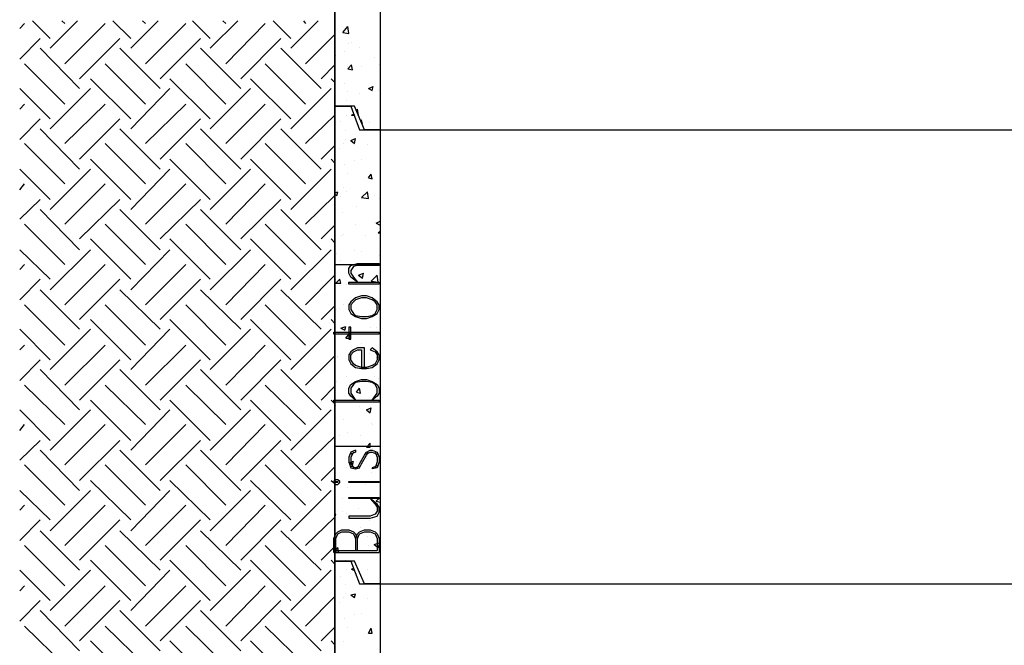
# Model space of a CAD drawing. Header units: millimetres. Extents: x 0 to 420, y 0 to 297.
# Tile 17 of 49: x 250 to 292, y 79 to 106. Entities that reach past the tile are written whole.
import ezdxf

# ---------------------------------------------------------------- set-up
doc = ezdxf.new("R2010")
doc.units = ezdxf.units.MM
doc.layers.add('LINE_000000', color=7, linetype='Continuous')

msp = doc.modelspace()

# ---------------------------------------------------------------- linework, layer by layer
at = {"layer": 'LINE_000000', "lineweight": 25}
for p, q in [((249.597, 105.283), (249.809, 105.495)), ((250.148, 105.622), (250.91, 104.86)), ((250.91, 104.436), (252.095, 105.622)), ((251.418, 105.622), (251.545, 105.495)), ((251.545, 103.759), (253.28, 105.495)), ((253.619, 105.622), (254.381, 104.86)), ((254.381, 104.436), (255.566, 105.622)), ((254.889, 105.622), (255.016, 105.495)), ((255.016, 103.759), (256.752, 105.495)), ((257.048, 105.622), (257.81, 104.86)), ((257.81, 104.436), (258.995, 105.622)), ((258.36, 105.622), (258.487, 105.495)), ((258.487, 103.759), (260.181, 105.495)), ((260.519, 105.622), (261.281, 104.86)), ((261.281, 104.436), (262.467, 105.622)), ((261.832, 105.622), (261.916, 105.495)), ((263.525, 105.114), (263.737, 105.368)), ((263.779, 105.071), (263.737, 105.368)), ((249.597, 103.971), (250.486, 104.86)), ((252.18, 103.124), (253.915, 104.86)), ((255.651, 103.124), (257.387, 104.86)), ((259.122, 103.124), (260.858, 104.86)), ((261.916, 103.759), (263.186, 105.029)), ((263.525, 105.114), (263.779, 105.071)), ((250.486, 104.436), (252.18, 102.701)), ((253.915, 104.436), (255.651, 102.701)), ((257.387, 104.436), (259.122, 102.701)), ((260.858, 104.436), (262.594, 102.701)), ((263.779, 104.648), (263.779, 104.648)), ((263.906, 104.69), (263.906, 104.69)), ((264.245, 104.479), (264.245, 104.479)), ((263.229, 104.14), (263.229, 104.14)), ((263.61, 104.309), (263.61, 104.309)), ((264.88, 104.055), (264.88, 104.055)), ((249.809, 103.759), (251.545, 102.023)), ((253.28, 103.759), (255.016, 102.023)), ((256.752, 103.759), (258.487, 102.023)), ((260.181, 103.759), (261.916, 102.023)), ((262.594, 103.124), (263.186, 103.717)), ((263.737, 103.547), (263.906, 103.717)), ((263.737, 103.632), (263.737, 103.632)), ((263.948, 103.505), (263.906, 103.717)), ((264.329, 103.632), (264.329, 103.632)), ((265.091, 103.717), (265.091, 103.717)), ((263.737, 103.547), (263.948, 103.505)), ((252.645, 103.124), (254.381, 101.388)), ((256.074, 103.124), (257.81, 101.388)), ((259.546, 103.124), (261.281, 101.388)), ((263.017, 103.124), (263.186, 102.955)), ((263.61, 102.912), (263.61, 102.912)), ((264.626, 102.701), (264.837, 102.785)), ((264.795, 102.616), (264.837, 102.785)), ((249.597, 102.701), (250.91, 101.388)), ((250.91, 100.965), (252.645, 102.701)), ((254.381, 100.965), (256.074, 102.701)), ((257.81, 100.965), (259.546, 102.701)), ((261.281, 100.965), (263.017, 102.701)), ((263.737, 102.574), (263.737, 102.574)), ((264.245, 102.489), (264.245, 102.489)), ((264.626, 102.701), (264.795, 102.616)), ((265.049, 102.616), (265.049, 102.616)), ((249.597, 101.812), (249.809, 102.023)), ((251.545, 100.33), (253.28, 102.023)), ((255.016, 100.33), (256.752, 102.023)), ((258.487, 100.33), (260.181, 102.023)), ((263.694, 102.193), (263.694, 102.193)), ((261.916, 100.33), (263.186, 101.558)), ((263.694, 101.558), (263.694, 101.558)), ((263.906, 101.558), (263.991, 101.6)), ((263.906, 101.558), (263.991, 101.558)), ((264.118, 101.769), (264.16, 101.812)), ((264.202, 101.558), (264.16, 101.812)), ((249.597, 100.499), (250.486, 101.388)), ((252.18, 99.653), (253.915, 101.388)), ((255.651, 99.653), (257.387, 101.388)), ((259.122, 99.653), (260.858, 101.388)), ((263.44, 101.261), (263.44, 101.261)), ((264.287, 101.304), (264.329, 101.346)), ((264.372, 101.177), (264.329, 101.346)), ((264.372, 101.177), (264.372, 101.177)), ((264.668, 101.219), (264.668, 101.219)), ((250.486, 100.965), (252.18, 99.229)), ((253.915, 100.965), (255.651, 99.229)), ((257.387, 100.965), (259.122, 99.229)), ((260.858, 100.965), (262.594, 99.229)), ((263.652, 100.88), (263.652, 100.88)), ((265.134, 100.923), (304.123, 100.923)), ((249.809, 100.33), (251.545, 98.594)), ((253.28, 100.33), (255.016, 98.594)), ((256.752, 100.33), (258.487, 98.594)), ((260.181, 100.33), (261.916, 98.594)), ((262.594, 99.653), (263.186, 100.245)), ((263.567, 100.33), (263.567, 100.33)), ((263.652, 100.499), (263.652, 100.499)), ((263.864, 100.457), (264.075, 100.542)), ((263.864, 100.457), (264.033, 100.33)), ((264.033, 100.33), (264.075, 100.542)), ((264.583, 100.288), (264.583, 100.288)), ((263.398, 100.118), (263.398, 100.118)), ((252.645, 99.653), (254.381, 97.917)), ((256.074, 99.653), (257.81, 97.917)), ((259.546, 99.653), (261.281, 97.917)), ((263.017, 99.653), (263.186, 99.483)), ((263.61, 99.441), (263.61, 99.441)), ((264.033, 99.61), (264.033, 99.61)), ((264.329, 99.653), (264.329, 99.653)), ((249.597, 99.229), (250.91, 97.917)), ((250.91, 97.494), (252.645, 99.229)), ((254.381, 97.494), (256.074, 99.229)), ((257.81, 97.494), (259.546, 99.229)), ((261.281, 97.494), (263.017, 99.229)), ((263.737, 99.06), (263.737, 99.06)), ((264.626, 98.848), (264.753, 99.018)), ((264.795, 98.806), (264.753, 99.018)), ((249.597, 98.34), (249.809, 98.594)), ((251.545, 96.859), (253.28, 98.594)), ((255.016, 96.859), (256.752, 98.594)), ((258.487, 96.859), (260.181, 98.594)), ((264.626, 98.848), (264.795, 98.806)), ((261.916, 96.859), (263.186, 98.086)), ((263.186, 98.213), (263.313, 98.256)), ((263.186, 98.129), (263.271, 98.086)), ((263.271, 98.086), (263.313, 98.256)), ((263.44, 98.044), (263.44, 98.044)), ((263.567, 98.425), (263.567, 98.425)), ((263.694, 98.256), (263.694, 98.256)), ((264.329, 98.002), (264.583, 98.256)), ((264.88, 98.086), (264.88, 98.086)), ((249.597, 97.07), (250.486, 97.917)), ((252.18, 96.224), (253.915, 97.917)), ((255.651, 96.224), (257.387, 97.917)), ((259.122, 96.224), (260.858, 97.917)), ((264.118, 97.621), (264.118, 97.621)), ((265.091, 97.959), (265.091, 97.959)), ((250.486, 97.494), (252.18, 95.758)), ((253.915, 97.494), (255.651, 95.758)), ((257.387, 97.494), (259.122, 95.758)), ((260.858, 97.494), (262.594, 95.758)), ((263.525, 97.367), (263.525, 97.367)), ((249.809, 96.859), (251.545, 95.123)), ((253.28, 96.859), (255.016, 95.123)), ((256.752, 96.859), (258.487, 95.123)), ((260.181, 96.859), (261.916, 95.123)), ((262.594, 96.224), (263.186, 96.816)), ((264.075, 96.859), (264.075, 96.859)), ((264.88, 96.943), (264.88, 96.943)), ((264.964, 96.901), (265.134, 96.986)), ((264.964, 96.901), (265.134, 96.816)), ((265.134, 96.816), (265.134, 96.816)), ((263.483, 96.351), (263.483, 96.351)), ((263.567, 96.393), (263.567, 96.393)), ((264.499, 96.351), (264.499, 96.351)), ((265.049, 96.478), (265.134, 96.562)), ((265.049, 96.478), (265.134, 96.478)), ((265.134, 96.562), (265.134, 96.562)), ((252.645, 96.224), (254.381, 94.488)), ((256.074, 96.224), (257.81, 94.488)), ((259.546, 96.224), (261.281, 94.488)), ((263.017, 96.224), (263.186, 96.054)), ((249.597, 95.758), (250.91, 94.488)), ((250.91, 94.022), (252.645, 95.758)), ((254.381, 94.022), (256.074, 95.758)), ((257.81, 94.022), (259.546, 95.758)), ((261.281, 94.022), (263.017, 95.758)), ((263.271, 95.589), (263.271, 95.589)), ((264.033, 95.716), (264.033, 95.716)), ((264.329, 95.673), (264.329, 95.673)), ((265.091, 95.504), (265.091, 95.504)), ((249.597, 94.911), (249.809, 95.123)), ((251.545, 93.387), (253.28, 95.123)), ((255.016, 93.387), (256.752, 95.123)), ((258.487, 93.387), (260.181, 95.123)), ((263.186, 95.123), (265.134, 95.123)), ((263.44, 95.292), (263.44, 95.292)), ((261.916, 93.387), (263.186, 94.657)), ((263.864, 94.784), (263.864, 94.784)), ((264.202, 94.657), (264.414, 94.742)), ((264.202, 94.657), (264.372, 94.53)), ((264.372, 94.53), (264.414, 94.742)), ((264.753, 94.403), (265.007, 94.657)), ((265.049, 94.361), (265.007, 94.657)), ((249.597, 93.599), (250.486, 94.488)), ((252.18, 92.752), (253.915, 94.488)), ((255.651, 92.752), (257.387, 94.488)), ((259.122, 92.752), (260.858, 94.488)), ((263.229, 94.319), (263.398, 94.488)), ((263.229, 94.488), (263.229, 94.488)), ((263.229, 94.319), (263.44, 94.319)), ((263.44, 94.319), (263.398, 94.488)), ((263.398, 94.234), (263.398, 94.234)), ((263.694, 94.276), (263.694, 94.276)), ((264.414, 94.615), (264.414, 94.615)), ((264.541, 94.361), (264.541, 94.361)), ((264.753, 94.403), (265.049, 94.361)), ((265.049, 94.488), (265.049, 94.488)), ((250.486, 94.022), (252.18, 92.329)), ((253.915, 94.022), (255.651, 92.329)), ((257.387, 94.022), (259.122, 92.329)), ((260.858, 94.022), (262.594, 92.329)), ((249.809, 93.387), (251.545, 91.652)), ((253.28, 93.387), (255.016, 91.652)), ((256.752, 93.387), (258.487, 91.652)), ((260.181, 93.387), (261.916, 91.652)), ((263.567, 93.387), (263.567, 93.387)), ((265.007, 93.43), (265.007, 93.43)), ((262.594, 92.752), (263.186, 93.345)), ((263.271, 93.176), (263.271, 93.176)), ((263.398, 93.218), (263.398, 93.218)), ((264.922, 93.091), (264.922, 93.091)), ((252.645, 92.752), (254.381, 91.017)), ((256.074, 92.752), (257.81, 91.017)), ((259.546, 92.752), (261.281, 91.017)), ((263.017, 92.752), (263.186, 92.583)), ((249.597, 92.329), (250.91, 91.017)), ((250.91, 90.593), (252.645, 92.329)), ((254.381, 90.593), (256.074, 92.329)), ((257.81, 90.593), (259.546, 92.329)), ((261.281, 90.593), (263.017, 92.329)), ((263.356, 92.16), (263.356, 92.16)), ((263.44, 92.371), (263.652, 92.456)), ((263.44, 92.371), (263.61, 92.287)), ((263.567, 92.414), (263.567, 92.414)), ((263.61, 92.287), (263.652, 92.456)), ((263.652, 91.948), (263.821, 92.16)), ((263.864, 91.948), (263.821, 92.16)), ((264.71, 92.414), (264.71, 92.414)), ((264.964, 92.414), (264.964, 92.414)), ((263.652, 91.948), (263.864, 91.948)), ((264.329, 91.736), (264.329, 91.736)), ((249.597, 91.44), (249.809, 91.652)), ((251.545, 89.916), (253.28, 91.652)), ((255.016, 89.916), (256.752, 91.652)), ((258.487, 89.916), (260.181, 91.652)), ((264.329, 91.525), (264.329, 91.525)), ((264.668, 91.271), (264.668, 91.271)), ((264.922, 91.355), (264.922, 91.355)), ((249.597, 90.128), (250.486, 91.017)), ((252.18, 89.281), (253.915, 91.017)), ((255.651, 89.281), (257.387, 91.017)), ((259.122, 89.281), (260.858, 91.017)), ((261.916, 89.916), (263.186, 91.186)), ((263.313, 91.144), (263.313, 91.144)), ((263.313, 91.101), (263.313, 91.101)), ((263.906, 91.186), (263.906, 91.186)), ((264.964, 91.101), (264.964, 91.101)), ((250.486, 90.593), (252.18, 88.858)), ((253.915, 90.593), (255.651, 88.858)), ((257.387, 90.593), (259.122, 88.858)), ((260.858, 90.593), (262.594, 88.858)), ((263.271, 90.085), (263.271, 90.085)), ((263.694, 90.297), (263.694, 90.297)), ((263.864, 90.043), (263.864, 90.043)), ((264.88, 90.297), (264.88, 90.297)), ((265.049, 90.212), (265.049, 90.212)), ((249.809, 89.916), (251.545, 88.223)), ((253.28, 89.916), (255.016, 88.223)), ((256.752, 89.916), (258.487, 88.223)), ((260.181, 89.916), (261.916, 88.223)), ((262.594, 89.281), (263.186, 89.874)), ((263.694, 89.916), (263.694, 89.916)), ((264.118, 89.62), (264.245, 89.789)), ((264.118, 89.62), (264.287, 89.577)), ((264.287, 89.577), (264.245, 89.789)), ((252.645, 89.281), (254.381, 87.545)), ((256.074, 89.281), (257.81, 87.545)), ((259.546, 89.281), (261.281, 87.545)), ((263.017, 89.281), (263.186, 89.112)), ((264.837, 89.281), (264.837, 89.281)), ((249.597, 88.858), (250.91, 87.545)), ((250.91, 87.122), (252.645, 88.858)), ((254.381, 87.122), (256.074, 88.858)), ((257.81, 87.122), (259.546, 88.858)), ((261.281, 87.122), (263.017, 88.858)), ((263.229, 89.027), (263.229, 89.027)), ((264.245, 88.985), (264.245, 88.985)), ((264.541, 88.858), (264.753, 88.942)), ((264.541, 88.858), (264.71, 88.731)), ((264.71, 88.731), (264.753, 88.942)), ((263.567, 88.434), (263.567, 88.434)), ((249.597, 87.969), (249.809, 88.223)), ((251.545, 86.487), (253.28, 88.223)), ((255.016, 86.487), (256.752, 88.223)), ((258.487, 86.487), (260.181, 88.223)), ((263.186, 88.011), (263.186, 88.011)), ((263.737, 87.884), (263.737, 87.884)), ((264.753, 88.265), (264.753, 88.265)), ((264.795, 88.223), (264.795, 88.223)), ((249.597, 86.699), (250.486, 87.545)), ((252.18, 85.81), (253.915, 87.545)), ((255.651, 85.81), (257.387, 87.545)), ((259.122, 85.81), (260.858, 87.545)), ((261.916, 86.487), (263.186, 87.715)), ((263.398, 87.757), (263.398, 87.757)), ((264.287, 87.757), (264.287, 87.757)), ((250.486, 87.122), (252.18, 85.386)), ((253.915, 87.122), (255.651, 85.386)), ((257.387, 87.122), (259.122, 85.386)), ((260.858, 87.122), (262.594, 85.386)), ((263.186, 87.291), (265.134, 87.291)), ((264.541, 87.249), (264.71, 87.418)), ((264.541, 87.249), (264.71, 87.249)), ((264.71, 87.249), (264.71, 87.418)), ((264.795, 87.207), (264.795, 87.207)), ((263.779, 86.572), (263.991, 86.656)), ((263.948, 86.487), (263.991, 86.656)), ((264.118, 86.656), (264.118, 86.656)), ((264.541, 86.783), (264.541, 86.783)), ((249.809, 86.487), (251.545, 84.751)), ((253.28, 86.487), (255.016, 84.751)), ((256.752, 86.487), (258.487, 84.751)), ((260.181, 86.487), (261.916, 84.751)), ((262.594, 85.81), (263.186, 86.402)), ((263.694, 86.36), (263.694, 86.36)), ((263.779, 86.572), (263.948, 86.487)), ((252.645, 85.81), (254.381, 84.116)), ((256.074, 85.81), (257.81, 84.116)), ((259.546, 85.81), (261.281, 84.116)), ((263.017, 85.81), (263.186, 85.683)), ((264.753, 86.148), (264.753, 86.148)), ((249.597, 85.386), (250.91, 84.116)), ((250.91, 83.651), (252.645, 85.386)), ((254.381, 83.651), (256.074, 85.386)), ((257.81, 83.651), (259.546, 85.386)), ((261.281, 83.651), (263.017, 85.386)), ((263.737, 85.513), (263.737, 85.513)), ((264.499, 85.64), (264.499, 85.64)), ((263.525, 85.048), (263.525, 85.048)), ((264.71, 85.09), (264.71, 85.09)), ((264.964, 84.921), (265.134, 85.09)), ((264.964, 84.921), (265.134, 84.878)), ((265.134, 85.09), (265.134, 85.09)), ((249.597, 84.54), (249.809, 84.751)), ((251.545, 83.016), (253.28, 84.751)), ((255.016, 83.016), (256.752, 84.751)), ((258.487, 83.016), (260.181, 84.751)), ((263.525, 84.497), (263.525, 84.497)), ((264.202, 84.624), (264.202, 84.624)), ((264.88, 84.54), (264.88, 84.54)), ((249.597, 83.227), (250.486, 84.116)), ((252.18, 82.381), (253.915, 84.116)), ((255.651, 82.381), (257.387, 84.116)), ((259.122, 82.381), (260.858, 84.116)), ((261.916, 83.016), (263.186, 84.243)), ((263.186, 84.37), (263.229, 84.37)), ((263.186, 84.201), (263.229, 84.37)), ((263.186, 84.201), (263.186, 84.201)), ((263.694, 84.413), (263.694, 84.413)), ((264.668, 84.074), (264.668, 84.074)), ((250.486, 83.651), (252.18, 81.957)), ((253.915, 83.651), (255.651, 81.957)), ((257.387, 83.651), (259.122, 81.957)), ((260.858, 83.651), (262.594, 81.957)), ((264.287, 83.778), (264.287, 83.778)), ((264.075, 83.312), (264.075, 83.312)), ((264.583, 83.397), (264.583, 83.397)), ((249.809, 83.016), (251.545, 81.28)), ((253.28, 83.016), (255.016, 81.28)), ((256.752, 83.016), (258.487, 81.28)), ((260.181, 83.016), (261.916, 81.28)), ((262.594, 82.381), (263.186, 82.973)), ((263.186, 82.762), (263.313, 82.931)), ((263.186, 82.762), (263.356, 82.719)), ((263.229, 82.804), (265.007, 82.804)), ((263.356, 82.719), (263.313, 82.931)), ((264.626, 83.016), (264.626, 83.016)), ((264.88, 83.058), (265.134, 83.143)), ((264.88, 83.058), (265.049, 82.931)), ((265.049, 82.931), (265.134, 83.143)), ((252.645, 82.381), (254.381, 80.645)), ((256.074, 82.381), (257.81, 80.645)), ((259.546, 82.381), (261.281, 80.645)), ((263.017, 82.381), (263.186, 82.211)), ((263.144, 82.719), (265.091, 82.719)), ((263.652, 82.381), (263.652, 82.381)), ((249.597, 81.957), (250.91, 80.645)), ((250.91, 80.222), (252.645, 81.957)), ((254.381, 80.222), (256.074, 81.957)), ((257.81, 80.222), (259.546, 81.957)), ((261.281, 80.222), (263.017, 81.957)), ((263.694, 82), (263.694, 82)), ((263.906, 82), (263.991, 82.042)), ((263.906, 82), (263.991, 81.957)), ((264.583, 82), (264.583, 82)), ((263.44, 81.703), (263.44, 81.703)), ((249.597, 81.068), (249.809, 81.28)), ((251.545, 79.544), (253.28, 81.28)), ((255.016, 79.544), (256.752, 81.28)), ((258.487, 79.544), (260.181, 81.28)), ((263.652, 81.322), (263.652, 81.322)), ((265.134, 81.365), (304.123, 81.365)), ((249.597, 79.756), (250.486, 80.645)), ((252.18, 78.909), (253.915, 80.645)), ((255.651, 78.909), (257.387, 80.645)), ((259.122, 78.909), (260.858, 80.645)), ((261.916, 79.544), (263.186, 80.814)), ((263.567, 80.772), (263.567, 80.772)), ((263.652, 80.941), (263.652, 80.941)), ((263.864, 80.899), (264.075, 80.941)), ((263.864, 80.899), (264.033, 80.772)), ((264.033, 80.772), (264.075, 80.941)), ((264.583, 80.73), (264.583, 80.73)), ((250.486, 80.222), (252.18, 78.486)), ((253.915, 80.222), (255.651, 78.486)), ((257.387, 80.222), (259.122, 78.486)), ((260.858, 80.222), (262.594, 78.486)), ((263.398, 80.56), (263.398, 80.56)), ((263.61, 79.883), (263.61, 79.883)), ((264.033, 80.052), (264.033, 80.052)), ((264.329, 80.095), (264.329, 80.095)), ((249.809, 79.544), (251.545, 77.851)), ((253.28, 79.544), (255.016, 77.851)), ((256.752, 79.544), (258.487, 77.851)), ((260.181, 79.544), (261.916, 77.851)), ((262.594, 78.909), (263.186, 79.502)), ((263.737, 79.502), (263.737, 79.502)), ((264.626, 79.248), (264.753, 79.46)), ((264.795, 79.248), (264.753, 79.46)), ((264.626, 79.248), (264.795, 79.248)), ((252.645, 78.909), (254.381, 77.174)), ((256.074, 78.909), (257.81, 77.174)), ((259.546, 78.909), (261.281, 77.174)), ((263.017, 78.909), (263.186, 78.74)), ((263.567, 78.867), (263.567, 78.867))]:
    msp.add_line(p, q, dxfattribs=at)
for points in [[(263.186, 121.497), (263.186, 62.78), (306.197, 62.78), (306.197, 121.497), (263.186, 121.497)], [(265.091, 95.165), (265.091, 95.081), (264.16, 95.081), (263.991, 95.038), (263.864, 94.869), (263.864, 94.742), (263.991, 94.573), (264.16, 94.361), (263.864, 94.573), (263.779, 94.742), (263.779, 94.954), (263.864, 95.081), (264.16, 95.165), (265.091, 95.165)], [(265.091, 94.361), (265.091, 94.276), (263.779, 94.276), (263.779, 94.361), (265.091, 94.361)], [(263.779, 93.176), (263.864, 93.006), (264.075, 92.879), (264.329, 92.795), (264.541, 92.795), (264.795, 92.879), (265.007, 93.006), (265.091, 93.176), (265.091, 93.387), (265.007, 93.514), (264.795, 93.684), (264.541, 93.768), (264.329, 93.768), (264.075, 93.684), (263.864, 93.514), (263.779, 93.387), (263.779, 93.176)], [(263.864, 93.176), (263.991, 93.006), (264.075, 92.922), (264.329, 92.879), (264.541, 92.879), (264.795, 92.922), (264.922, 93.006), (265.007, 93.176), (265.007, 93.387), (264.922, 93.514), (264.795, 93.599), (264.541, 93.684), (264.329, 93.684), (264.075, 93.599), (263.991, 93.514), (263.864, 93.387), (263.864, 93.176)], [(265.091, 92.202), (265.091, 92.117), (263.144, 92.117), (263.144, 92.202), (265.091, 92.202)], [(263.864, 92.414), (263.779, 92.414), (263.779, 91.906), (263.864, 91.906), (263.864, 92.414)], [(264.795, 89.281), (265.007, 89.577), (265.007, 89.789), (264.922, 89.958), (264.795, 90.043), (264.541, 90.085), (264.329, 90.085), (264.075, 90.043), (263.991, 89.958), (263.864, 89.789), (263.864, 89.577), (264.075, 89.281), (263.864, 89.45), (263.779, 89.577), (263.779, 89.789), (263.864, 89.958), (264.075, 90.085), (264.329, 90.17), (264.541, 90.17), (264.795, 90.085), (265.007, 89.958), (265.091, 89.789), (265.091, 89.577), (265.007, 89.45), (264.795, 89.281)], [(265.091, 89.281), (265.091, 89.196), (263.144, 89.196), (263.144, 89.281), (265.091, 89.281)], [(263.144, 85.725), (263.229, 85.64), (263.313, 85.64), (263.398, 85.725), (263.398, 85.767), (263.313, 85.852), (263.229, 85.852), (263.144, 85.767), (263.144, 85.725)], [(263.229, 85.725), (263.229, 85.767), (263.313, 85.767), (263.313, 85.725), (263.229, 85.725)], [(265.091, 85.767), (265.091, 85.725), (263.779, 85.725), (263.779, 85.767), (265.091, 85.767)], [(265.091, 85.09), (265.091, 85.048), (263.779, 85.048), (263.779, 85.09), (265.091, 85.09)], [(264.71, 85.048), (264.922, 84.794), (265.007, 84.667), (265.007, 84.497), (264.922, 84.37), (264.71, 84.286), (263.779, 84.286), (263.779, 84.201), (264.71, 84.201), (265.007, 84.286), (265.091, 84.455), (265.091, 84.667), (265.007, 84.794), (264.71, 85.048)]]:
    msp.add_lwpolyline(points, close=True, dxfattribs=at)
at = {"layer": 'LINE_000000', "lineweight": 30}
for points in [[(265.134, 100.923), (264.456, 100.923), (264.033, 101.939), (263.186, 101.939), (263.186, 121.497), (263.864, 121.497), (264.245, 120.523), (265.134, 120.523), (265.134, 100.923)], [(265.134, 81.365), (264.456, 81.365), (264.033, 82.338), (263.186, 82.338), (263.186, 101.939), (263.864, 101.939), (264.245, 100.923), (265.134, 100.923), (265.134, 81.365)]]:
    msp.add_lwpolyline(points, close=True, dxfattribs=at)
for points in [[(264.033, 62.78), (263.186, 62.78), (263.186, 101.939), (263.864, 101.939), (264.245, 100.923), (265.134, 100.923), (265.134, 61.807)], [(263.186, 62.78), (263.186, 82.338), (263.864, 82.338), (264.245, 81.365), (265.134, 81.365), (265.134, 62.78)]]:
    msp.add_lwpolyline(points, dxfattribs=at)
at = {"layer": 'LINE_000000', "lineweight": 25}
for points in [[(264.329, 98.002), (264.626, 97.959), (264.583, 98.256)], [(264.456, 90.678), (264.456, 91.525), (264.16, 91.525), (263.991, 91.44), (263.864, 91.355), (263.779, 91.228), (263.779, 91.017), (263.864, 90.847), (264.075, 90.678), (264.329, 90.636), (264.541, 90.636), (264.795, 90.678), (265.007, 90.847), (265.091, 91.017), (265.091, 91.228), (265.007, 91.355), (264.795, 91.525), (264.71, 91.44), (264.922, 91.355), (265.007, 91.228), (265.007, 91.017), (264.922, 90.847), (264.795, 90.763), (264.541, 90.678), (264.329, 90.678), (264.075, 90.763), (263.991, 90.847), (263.864, 91.017), (263.864, 91.228), (263.991, 91.355), (264.16, 91.44), (264.329, 91.44), (264.329, 90.678)], [(264.075, 87.122), (263.864, 87.037), (263.779, 86.826), (263.779, 86.614), (263.864, 86.36), (264.075, 86.318), (264.245, 86.36), (264.329, 86.529), (264.541, 86.91), (264.626, 87.037)], [(264.075, 87.122), (264.075, 87.037), (263.864, 86.953)], [(263.991, 87.037), (263.864, 86.826), (263.864, 86.614), (263.991, 86.36)], [(264.16, 86.36), (264.245, 86.529), (264.456, 86.91), (264.541, 87.037), (264.71, 87.122), (264.795, 87.122), (265.007, 87.037), (265.091, 86.826), (265.091, 86.614), (265.007, 86.36), (264.795, 86.318)], [(264.541, 86.953), (264.71, 87.037), (264.795, 87.037), (265.007, 86.953)], [(264.922, 87.037), (265.007, 86.826), (265.007, 86.614), (264.922, 86.36)], [(263.864, 86.445), (264.075, 86.36), (264.245, 86.445)], [(265.007, 86.445), (264.795, 86.36), (264.795, 86.318)], [(263.144, 82.719), (263.144, 83.312), (263.229, 83.524), (263.313, 83.608), (263.483, 83.693), (263.779, 83.693), (263.991, 83.608), (264.075, 83.524), (264.16, 83.312)], [(263.229, 82.804), (263.229, 83.312), (263.313, 83.524), (263.483, 83.608), (263.779, 83.608), (263.991, 83.524), (264.075, 83.312), (264.075, 82.804)], [(264.075, 83.312), (264.16, 83.524), (264.245, 83.608), (264.456, 83.693), (264.71, 83.693), (264.922, 83.608), (265.007, 83.524), (265.091, 83.312), (265.091, 82.719)], [(264.16, 82.804), (264.16, 83.312), (264.245, 83.524), (264.456, 83.608), (264.71, 83.608), (264.922, 83.524), (265.007, 83.312), (265.007, 82.804)]]:
    msp.add_lwpolyline(points, dxfattribs=at)

doc.saveas('drawing.dxf')
